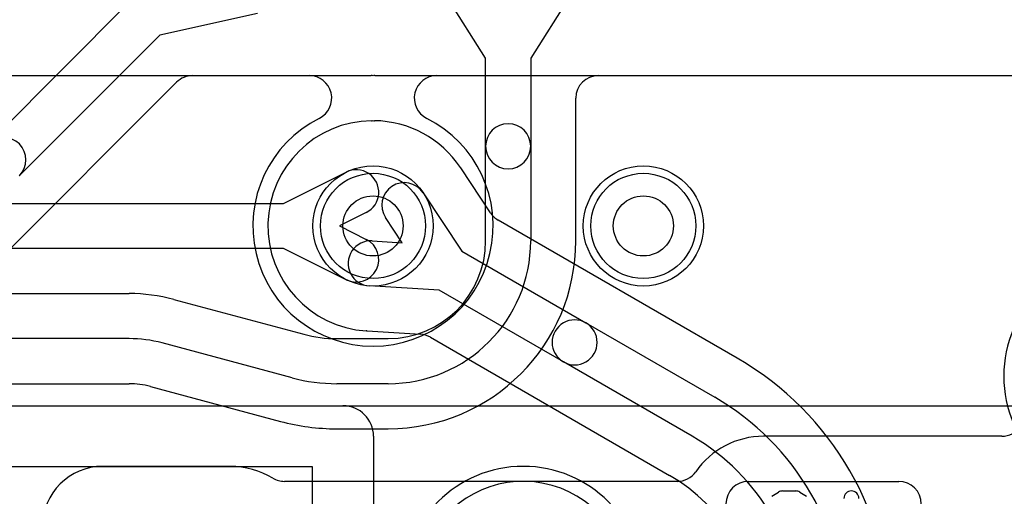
# Model space of a CAD drawing. Extents: x 0 to 23.1, y -0.5 to 20.
# Tile 17 of 27: x 11 to 14.3, y 14.2 to 15.8. Entities that reach past the tile are written whole.
import ezdxf

# ---------------------------------------------------------------- set-up
doc = ezdxf.new("R2010")
doc.units = 0
for name, color, linetype in [('Hole', 1, 'CONTINUOUS'), ('L1', 3, 'CONTINUOUS'), ('L2', 3, 'CONTINUOUS'), ('L3', 3, 'CONTINUOUS'), ('L4', 3, 'CONTINUOUS'), ('PartsArea-A', 111, 'CONTINUOUS'), ('PartsArea-B', 111, 'CONTINUOUS'), ('PartsSilk-A', 221, 'CONTINUOUS'), ('Resist-A', 2, 'CONTINUOUS'), ('Resist-B', 2, 'CONTINUOUS'), ('Silk-A', 140, 'CONTINUOUS')]:
    doc.layers.add(name, color=color, linetype=linetype)

msp = doc.modelspace()

# ---------------------------------------------------------------- linework, layer by layer
at = {"layer": 'Hole'}
for centre in [(12.2, 15.1), (13.1, 15.1)]:
    msp.add_circle(centre, 0.1, dxfattribs=at)
at = {"layer": 'L1'}
for p, q in [((12.575, 15.65822), (12.39669, 15.93928)), ((12.90331, 15.93928), (12.725, 15.65822)), ((12.575, 15.365), (12.575, 15.65822)), ((12.725, 15.65822), (12.725, 15.365)), ((12.95004, 15.6), (15.50067, 15.6)), ((12.87504, 15.04999), (12.87504, 15.525)), ((12.575, 15.04999), (12.575, 15.365)), ((12.725, 15.365), (12.725, 15.04999)), ((11.90234, 15.175), (12.11071, 15.27896)), ((10.05697, 15.175), (11.90234, 15.175)), ((12.17767, 15.14474), (12.088, 15.1)), ((12.088, 15.1), (12.17767, 15.05526)), ((11.90234, 15.025), (10.05697, 15.025)), ((12.11071, 14.92104), (11.90234, 15.025)), ((4.25, 14.87499), (11.3878, 14.87499)), ((11.53662, 14.8554), (11.96927, 14.73947)), ((11.3878, 14.72499), (4.25, 14.72499)), ((12.07927, 14.72499), (12.25, 14.72499)), ((11.93045, 14.59458), (11.4978, 14.71051)), ((4.25, 14.57495), (11.3878, 14.57495)), ((11.45897, 14.56558), (11.89161, 14.44966)), ((12.25, 14.57499), (12.07927, 14.57499)), ((12.07927, 14.42495), (12.25, 14.42495)), ((14.29374, 14.40004), (13.5, 14.40004)), ((11.36964, 14.3), (11.29996, 14.3)), ((11.725, 14.30004), (11.375, 14.30004)), ((13.21275, 14.25004), (11.90529, 14.25004))]:
    msp.add_line(p, q, dxfattribs=at)
for centre in [(12.2, 15.1), (13.1, 15.1)]:
    msp.add_circle(centre, 0.2, dxfattribs=at)
for centre, radius, start, end in [((12.95004, 15.525), 0.075, 90, 180), ((12.65, 15.365), 0.075, 0, 180), ((12.65, 15.365), 0.075, 180, 0), ((12.14419, 15.21185), 0.075, -63.4862, 116.51596), ((12.14419, 14.98815), 0.075, -116.5138, 63.48404), ((12.25, 15.04999), 0.475, -90, 0), ((12.25, 15.04999), 0.325, -90, 0), ((12.25, 15.04999), 0.62504, -90, 0), ((11.3878, 14.29999), 0.575, 75.00016, 90), ((11.3878, 14.29999), 0.425, 74.99986, 90), ((12.07927, 15.14999), 0.425, -105.0002, -90), ((12.07927, 15.14999), 0.575, -104.99984, -90), ((11.3878, 14.29998), 0.27497, 74.99946, 90), ((14.29374, 14.47504), 0.075, -90, 17.85759), ((12.07928, 15.14999), 0.72504, -105.00131, -90.00079), ((13.5, 14.125), 0.27504, 90, 145.14622), ((11.29996, 14.1), 0.2, 90, 180), ((11.36964, 14.375), 0.075, -90, -89.12142), ((11.375, 14.025), 0.27504, 90, 90.87705), ((11.725, 14.025), 0.27504, 58.99873, 90), ((11.90529, 14.32504), 0.075, -121.00044, -90), ((13.21275, 14.32504), 0.075, -90, -34.85121)]:
    msp.add_arc(centre, radius, start, end, dxfattribs=at)
at = {"layer": 'L2'}
for p, q in [((2.47474, 15.6), (11.98778, 15.6)), ((12.41222, 15.6), (20.12526, 15.6))]:
    msp.add_line(p, q, dxfattribs=at)
msp.add_circle((13.1, 15.1), 0.2, dxfattribs=at)
for centre, radius, start, end in [((11.98778, 15.525), 0.075, -63.46228, 90), ((12.41222, 15.525), 0.075, 90, -116.53772), ((12.2, 15.1), 0.40004, 116.53431, 63.46569), ((14.7, 14.6), 0.40004, 90, -90), ((12.7, 13.9), 0.40004, 90, -90), ((12.7, 13.9), 0.40004, -90, 90)]:
    msp.add_arc(centre, radius, start, end, dxfattribs=at)
at = {"layer": 'L3'}
for p, q in [((9.80004, 15.6), (11.98778, 15.6)), ((12.41222, 15.6), (20.12526, 15.6))]:
    msp.add_line(p, q, dxfattribs=at)
msp.add_circle((13.1, 15.1), 0.2, dxfattribs=at)
for centre, radius, start, end in [((11.98778, 15.525), 0.075, -63.46228, 90), ((12.41222, 15.525), 0.075, 90, -116.53772), ((12.2, 15.1), 0.40004, 116.53431, 63.46569), ((14.7, 14.6), 0.40004, 90, -90), ((12.7, 13.9), 0.40004, 90, -90), ((12.7, 13.9), 0.40004, -90, 90)]:
    msp.add_arc(centre, radius, start, end, dxfattribs=at)
at = {"layer": 'L4'}
for p, q in [((10.91654, 15.3726), (11.38458, 15.84064)), ((11.81547, 15.80723), (11.49064, 15.73458)), ((11.49064, 15.73458), (11.0226, 15.26654)), ((10.64525, 14.67699), (11.54629, 15.57803)), ((11.59932, 15.6), (12.19416, 15.6)), ((12.20582, 15.6), (20.12526, 15.6)), ((12.59071, 15.14382), (12.49195, 15.29312)), ((12.36681, 15.21034), (12.49529, 15.01612)), ((12.297, 15.044), (12.24171, 15.12758)), ((13.41252, 14.65981), (12.61621, 15.11956)), ((12.19697, 15.05009), (12.297, 15.044)), ((12.49529, 15.01612), (12.90874, 14.77741)), ((12.42027, 14.88622), (12.18785, 14.90037)), ((12.83374, 14.64751), (12.42027, 14.88622)), ((12.1807, 14.75049), (12.35824, 14.73968)), ((12.90874, 14.77741), (13.3375, 14.52987)), ((12.39118, 14.72977), (13.1875, 14.27002)), ((13.2625, 14.39997), (12.83374, 14.64751))]:
    msp.add_line(p, q, dxfattribs=at)
for centre in [(12.2, 15.1), (13.1, 15.1)]:
    msp.add_circle(centre, 0.2, dxfattribs=at)
for centre, radius, start, end in [((11.59932, 15.525), 0.075, 90, 135), ((12.19416, 15.525), 0.075, 85.54153, 90), ((12.20582, 15.525), 0.075, 90, 94.45847), ((12.19999, 15.1), 0.35004, 90.7857, -93.64117), ((12.19416, 15.525), 0.075, -89.21308, -85.54153), ((12.20582, 15.525), 0.075, -94.45847, -90.78692), ((12.19999, 15.1), 0.35004, 33.80038, 89.2143), ((10.96957, 15.31957), 0.075, -45, 135), ((12.55319, 15.33645), 0.075, -146.19975, -145.14879), ((12.30426, 15.16895), 0.22505, 33.48741, 33.63075), ((12.30426, 15.16896), 0.075, 33.48666, -146.51544), ((12.65371, 15.18451), 0.075, -147.14267, -120.00073), ((12.19241, 14.97523), 0.075, 86.51421, -93.48289), ((12.87124, 14.71246), 0.075, 59.99927, -119.99953), ((12.17328, 14.6758), 0.075, 86.50658, 86.57567), ((12.17419, 14.67575), 0.075, 87.01933, 87.20283), ((12.17406, 14.67576), 0.075, 85.78702, 86.91976), ((12.20001, 15.1), 0.35004, -93.34762, -93.21969), ((12.17614, 14.67563), 0.075, 86.51421, 86.78203), ((12.87124, 14.71246), 0.075, -120.00073, 60.00004), ((12.35368, 14.66482), 0.075, 59.99927, 86.51421), ((12.89999, 13.77209), 1.02505, 0.00056, 59.99978), ((12.9, 13.7721), 0.875, 0, 59.99999), ((12.9, 13.7721), 0.725, 0, 60.00006), ((12.89999, 13.7721), 0.57497, 0, 59.99691), ((12.7, 13.9), 0.35004, -71.63079, 161.65512)]:
    msp.add_arc(centre, radius, start, end, dxfattribs=at)
at = {"layer": 'PartsArea-A'}
msp.add_line((21.3, 14.5), (1.3, 14.5), dxfattribs=at)
at = {"layer": 'PartsArea-B'}
msp.add_line((21.3, 14.5), (1.3, 14.5), dxfattribs=at)
at = {"layer": 'PartsSilk-A'}
for p, q in [((9.7, 14.5016), (12.1, 14.5016)), ((12.2016, 14.4), (12.2016, 11.97844)), ((11.9984, 14.2984), (9.8016, 14.2984)), ((11.9984, 11.97844), (11.9984, 14.2984)), ((13.52749, 14.20037), (13.54971, 14.21426)), ((13.56296, 14.21806), (13.60741, 14.21806)), ((13.62066, 14.21426), (13.64288, 14.20037))]:
    msp.add_line(p, q, dxfattribs=at)
for centre, radius, start, end in [((12.1, 14.4), 0.1016, 0, 90), ((13.56296, 14.19306), 0.025, 90, 122.01002), ((13.60741, 14.19306), 0.025, 57.99462, 90), ((13.79259, 14.19306), 0.025, 0, 180)]:
    msp.add_arc(centre, radius, start, end, dxfattribs=at)
at = {"layer": 'Resist-A'}
msp.add_line((13.45, 14.25), (13.95, 14.25), dxfattribs=at)
for centre in [(12.2, 15.1), (13.1, 15.1)]:
    msp.add_circle(centre, 0.175, dxfattribs=at)
for centre, start, end in [((13.45, 14.175), 90, 180), ((13.95, 14.175), 0, 90)]:
    msp.add_arc(centre, 0.075, start, end, dxfattribs=at)
at = {"layer": 'Resist-B'}
for centre in [(12.2, 15.1), (13.1, 15.1)]:
    msp.add_circle(centre, 0.175, dxfattribs=at)
at = {"layer": 'Silk-A'}
for p, q in [((9.7, 14.5016), (12.1, 14.5016)), ((12.2016, 14.4), (12.2016, 12.16308)), ((11.9984, 14.2984), (9.8016, 14.2984)), ((11.9984, 12.16308), (11.9984, 14.2984))]:
    msp.add_line(p, q, dxfattribs=at)
msp.add_arc((12.1, 14.4), 0.1016, 0, 90, dxfattribs=at)

doc.saveas('drawing.dxf')
